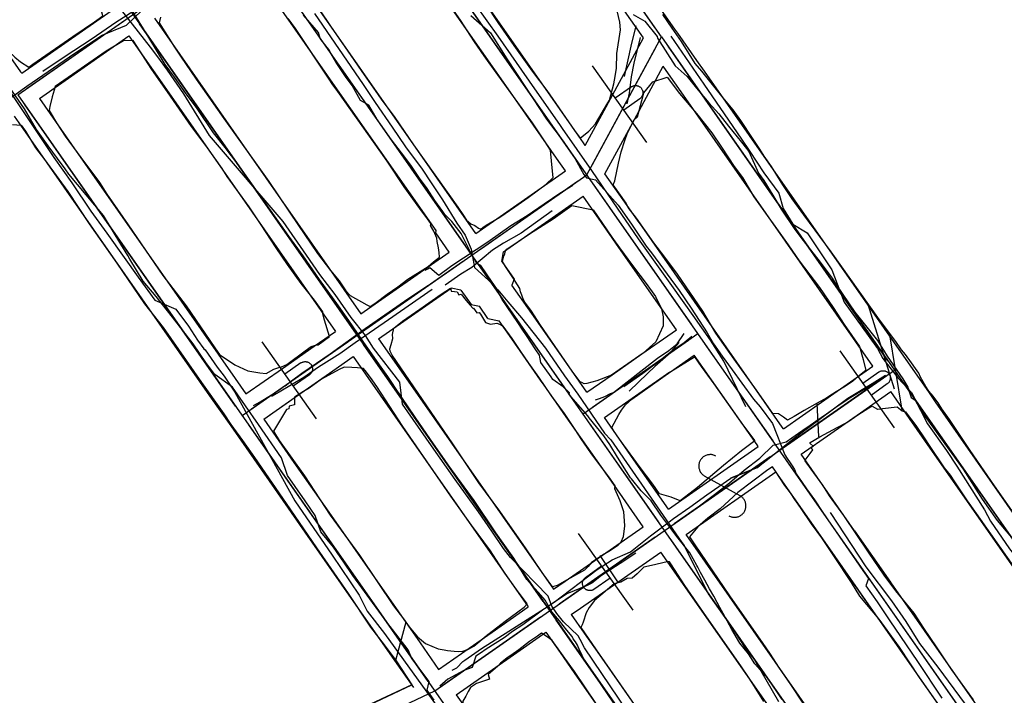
# Model space of a CAD drawing. Header units: inches. Extents: x 1 to 626000, y 0 to 7596230.
# Tile 43 of 68: x 620277 to 620449, y 7595503 to 7595621. Entities that reach past the tile are written whole.
import ezdxf

# ---------------------------------------------------------------- set-up
doc = ezdxf.new("R2010")
doc.units = ezdxf.units.IN
doc.header["$MEASUREMENT"] = 0

msp = doc.modelspace()

# ---------------------------------------------------------------- linework, layer by layer
for points in [[(620395.28, 7595565.95), (619985.14, 7596152.95)], [(622284.4, 7592819.49), (619969.04, 7596133.21)], [(620244.12, 7595696.75), (620590.57, 7595200.9)], [(620276.43, 7595607.73), (620356.76, 7595663.86)], [(620388.92, 7595617.84), (620356.76, 7595663.86)], [(620387.77, 7595619.48), (620357.9, 7595662.22)], [(620355.05, 7595657.78), (620354.19, 7595657.69), (620351.63, 7595656.79), (620349.29, 7595655.34), (620342.58, 7595650.53), (620341.9, 7595648.4), (620341.72, 7595647.49), (620343.51, 7595644.83), (620344.96, 7595643.04), (620347.76, 7595638.86), (620350.15, 7595635.25), (620352.98, 7595631.1), (620355.82, 7595627.07), (620358.28, 7595623.45), (620360.28, 7595620.38), (620363.12, 7595616.34), (620366.31, 7595611.85), (620368.86, 7595608.5), (620373.72, 7595601.5), (620374.68, 7595600.15)], [(620380.57, 7595609.65), (620380.72, 7595610.25), (620381.03, 7595612.34), (620381.08, 7595614.94), (620381.76, 7595619.1), (620381.65, 7595620.44), (620380.77, 7595624.14), (620379.13, 7595626.72), (620378.17, 7595628.18), (620376.38, 7595630.97), (620372.77, 7595636.14), (620371.61, 7595637.67), (620369.96, 7595640.09), (620368.35, 7595642.22), (620364.17, 7595648.15), (620361.98, 7595651.33), (620360.17, 7595654.05), (620358.48, 7595656.51), (620357.65, 7595657.75), (620356.6, 7595657.68), (620355.24, 7595657.8), (620355.05, 7595657.78)], [(620279.05, 7595613.07), (620286.02, 7595617.9), (620289.8, 7595620.48), (620291.27, 7595621.53), (620290.88, 7595623.11), (620290.21, 7595625.54), (620290.17, 7595625.97), (620283.81, 7595635.25), (620281.3, 7595639.1), (620281.08, 7595639.41), (620274.55, 7595647.53), (620273.11, 7595648.24), (620269.98, 7595647.18), (620266.58, 7595646.59), (620262.65, 7595645.58), (620261.7, 7595645.1), (620259.78, 7595644.63), (620257.13, 7595643.99), (620255.87, 7595643.25), (620255.28, 7595642.82)], [(620374.72, 7595595.38), (620337.82, 7595648.19)], [(620255.28, 7595642.82), (620256.58, 7595640.75), (620263.52, 7595631.02), (620267.14, 7595625.61), (620273.65, 7595616.46), (620273.85, 7595616.22), (620275.91, 7595614.29), (620276.86, 7595613.48), (620278.32, 7595612.56), (620279.05, 7595613.07)], [(620366.7, 7595611.58), (620347.13, 7595639.58)], [(620362.09, 7595608.74), (620342.64, 7595636.58)], [(620391.26, 7595619.19), (620379.53, 7595635.99)], [(620354.64, 7595581.35), (620317.74, 7595634.16)], [(620324.91, 7595619.18), (620315.93, 7595632.04)], [(620385.75, 7595617.66), (620375.1, 7595632.89)], [(620266.77, 7595626.27), (620276.9, 7595611.76)], [(620358.27, 7595584.9), (620360.63, 7595586.32), (620363.3, 7595588.11), (620365.58, 7595589.73), (620368.76, 7595592.09), (620369.99, 7595593.23), (620369.76, 7595595.52), (620369.48, 7595598.03), (620368.48, 7595599.65), (620366.38, 7595602.79), (620358.49, 7595613.7), (620357.91, 7595614.53), (620356.23, 7595617.01), (620353.79, 7595620.75), (620351.72, 7595623.66)], [(620277.09, 7595611.49), (620292.75, 7595622.43)], [(620329.03, 7595622.76), (620331.06, 7595619.75), (620335.13, 7595613.83), (620336.51, 7595611.79), (620338.45, 7595609.06), (620339.89, 7595606.98), (620342.28, 7595603.76), (620345.59, 7595598.94), (620353.32, 7595588.05), (620354.19, 7595586.8), (620354.82, 7595585.82), (620355.57, 7595585.14), (620356.28, 7595584.88), (620356.92, 7595584.37), (620357.35, 7595584.2), (620357.75, 7595584.55), (620358.27, 7595584.9)], [(620336.64, 7595611.82), (620329.22, 7595622.44)], [(620451.79, 7595532.68), (620447.1, 7595539.3), (620442.83, 7595545.51), (620439.23, 7595550.91), (620437.91, 7595552.79), (620437.24, 7595553.86), (620436.37, 7595555.01), (620435.62, 7595555.9), (620435.13, 7595556.67), (620434.16, 7595558.33), (620433.89, 7595559.03), (620433.28, 7595559.86), (620432.6, 7595560.84), (620431.57, 7595562.28), (620430.88, 7595563.1), (620429.85, 7595564.56), (620427.03, 7595568.37), (620418.57, 7595580.24), (620413.79, 7595586.71), (620411.74, 7595589.52), (620410.09, 7595591.95), (620408.9, 7595593.97), (620408.13, 7595595.17), (620406.84, 7595597), (620406.1, 7595598.2), (620404.92, 7595599.94), (620402.77, 7595603.24), (620401.41, 7595605.1), (620399.91, 7595606.87), (620395.95, 7595611.83), (620394.82, 7595613.21), (620392.41, 7595617.05), (620390.8, 7595619.35), (620389.12, 7595621.78)], [(620278.07, 7595608.88), (620294.87, 7595620.62)], [(620477.44, 7595362.83), (620297.65, 7595620.13)], [(620300.27, 7595621.1), (620306.45, 7595612.25)], [(620301.37, 7595621.28), (620301.11, 7595620.28), (620303.8, 7595616.03), (620304.95, 7595614.32), (620307.6, 7595610.47), (620312.43, 7595603.59), (620320.27, 7595592.56), (620325.46, 7595584.83), (620328.76, 7595579.98), (620331.03, 7595576.96), (620332.55, 7595575.2), (620333.76, 7595573.43), (620334.49, 7595572.59), (620335.42, 7595572.07), (620336.47, 7595571.53), (620337.39, 7595571), (620338.02, 7595570.69), (620338.83, 7595571.2), (620340.98, 7595572.84), (620342.83, 7595574.13), (620344.57, 7595575.5), (620348.1, 7595577.7), (620349.04, 7595578.51), (620350.1, 7595579.31), (620350.07, 7595580.16), (620349.93, 7595580.96), (620349.71, 7595582.06), (620349.64, 7595582.66), (620349.12, 7595583.88), (620348.55, 7595584.86), (620348.6, 7595584.98), (620348.58, 7595585.22), (620347.99, 7595586.04)], [(620347.99, 7595586.04), (620346.69, 7595587.81), (620343.95, 7595591.61), (620341.09, 7595595.91), (620339.86, 7595597.71), (620332.34, 7595608.3), (620331.49, 7595609.45), (620330.72, 7595610.65), (620324.92, 7595619.31), (620323.66, 7595621.07)], [(620280.19, 7595607.07), (620295.84, 7595618.01)], [(620295.84, 7595618.01), (620301.97, 7595609.23)], [(620332.3, 7595608.6), (620324.91, 7595619.18)], [(620391.75, 7595618.49), (620391.26, 7595619.19)], [(620395.07, 7595613.74), (620391.75, 7595618.49)], [(620312.13, 7595594.83), (620309.26, 7595598.83), (620306.76, 7595602.18), (620303.1, 7595607.5), (620299.86, 7595612.13), (620296.58, 7595617.19), (620294.88, 7595617.17), (620291.85, 7595615.38), (620282.92, 7595609.2), (620282.74, 7595608.54)], [(620375.87, 7595593.74), (620388.92, 7595617.84)], [(620379.23, 7595605.62), (620385.75, 7595617.66)], [(620388.92, 7595617.84), (620429.63, 7595559.57)], [(620376.82, 7595595.5), (620387.96, 7595616.08)], [(620428.48, 7595561.21), (620390.06, 7595616.2)], [(620376.81, 7595612.79), (620386.31, 7595599.36)], [(620396.4, 7595611.85), (620395.07, 7595613.74)], [(620276.9, 7595611.76), (620277.09, 7595611.49)], [(620306.45, 7595612.25), (620316.8, 7595597.43)], [(620349.28, 7595593.73), (620336.64, 7595611.82)], [(620375.25, 7595599.34), (620366.7, 7595611.58)], [(620384.58, 7595604.16), (620389.21, 7595612.71)], [(620390.56, 7595610.78), (620389.21, 7595612.71)], [(620435.72, 7595555.57), (620396.4, 7595611.85)], [(620374.68, 7595600.15), (620376.18, 7595601.38), (620377.36, 7595602.63), (620379.5, 7595606.34), (620379.82, 7595606.77), (620380.57, 7595609.65)], [(620383.64, 7595609.11), (620383.72, 7595609.15), (620383.79, 7595609.2), (620383.88, 7595609.24), (620383.96, 7595609.27), (620384.04, 7595609.3), (620384.13, 7595609.32), (620384.22, 7595609.33), (620384.31, 7595609.34), (620384.39, 7595609.34), (620384.48, 7595609.34), (620384.57, 7595609.33), (620384.66, 7595609.31), (620384.75, 7595609.29), (620384.83, 7595609.26), (620384.91, 7595609.22), (620384.99, 7595609.18), (620385.07, 7595609.14), (620385.14, 7595609.09), (620385.21, 7595609.03), (620385.28, 7595608.97), (620385.34, 7595608.91), (620385.39, 7595608.84), (620385.44, 7595608.76), (620385.49, 7595608.69), (620385.53, 7595608.61), (620385.57, 7595608.53), (620385.6, 7595608.44), (620385.62, 7595608.36), (620385.64, 7595608.27), (620385.65, 7595608.18), (620385.65, 7595608.09), (620385.65, 7595608), (620385.64, 7595607.92), (620385.63, 7595607.83), (620385.61, 7595607.74), (620385.59, 7595607.66), (620385.55, 7595607.57), (620385.52, 7595607.49), (620385.47, 7595607.41), (620385.43, 7595607.34), (620385.37, 7595607.27), (620385.31, 7595607.2), (620385.25, 7595607.14), (620385.19, 7595607.08), (620385.11, 7595607.02)], [(620385.45, 7595606.7), (620385.81, 7595608.04), (620387.41, 7595609.96), (620389.89, 7595610.8), (620392.08, 7595607.96), (620395.02, 7595604.45), (620397.68, 7595601.09), (620399.4, 7595598.55), (620401.62, 7595595.2), (620403.05, 7595593.26), (620405.04, 7595589.89), (620411.02, 7595581.46), (620412.96, 7595578.69), (620416.5, 7595574), (620418.93, 7595570.54), (620420.85, 7595567.56), (620423.53, 7595563.72), (620424.18, 7595561.42), (620424.64, 7595559.52), (620424.37, 7595559.33), (620422.86, 7595558.09)], [(620391.93, 7595608.82), (620390.56, 7595610.78)], [(620276.43, 7595607.73), (620570.49, 7595186.87)], [(620282.74, 7595608.54), (620282.43, 7595607.36), (620282.02, 7595605.65), (620281.9, 7595604.97), (620283.17, 7595602.79), (620284.71, 7595600.51), (620287.41, 7595596.78), (620290.71, 7595592.37), (620291.96, 7595590.32), (620295.67, 7595584.96), (620298.73, 7595580.56), (620301.74, 7595576.1), (620305.82, 7595570.83), (620310.84, 7595563.45), (620311.67, 7595562.29), (620314.31, 7595560.46), (620316.6, 7595559.43), (620318.7, 7595559.06), (620319.8, 7595559), (620321.15, 7595559.72), (620322.23, 7595560.07)], [(620301.97, 7595609.23), (620312.25, 7595594.53)], [(620344.74, 7595590.8), (620332.3, 7595608.6)], [(620370.97, 7595596.03), (620362.09, 7595608.74)], [(620383.64, 7595609.11), (620380.83, 7595607.11)], [(620425.87, 7595560.24), (620391.93, 7595608.82)], [(620314.47, 7595553.28), (620277.57, 7595606.09)], [(620280.19, 7595607.07), (620285.8, 7595599.03)], [(620422.86, 7595558.09), (620422.27, 7595557.6), (620420.77, 7595556.59), (620419.45, 7595555.79), (620418.31, 7595555.04), (620417.81, 7595554.72), (620416.14, 7595553.8), (620413.83, 7595552.49), (620412.09, 7595551.46), (620410.91, 7595550.83), (620410.23, 7595551.33), (620409.38, 7595551.89), (620408.39, 7595551.99), (620405.51, 7595556.05), (620401.6, 7595561.49), (620398.38, 7595566.04), (620396.13, 7595569.89), (620391.69, 7595576.32), (620389.5, 7595579.32), (620387.59, 7595581.81), (620384.52, 7595586.17), (620383.11, 7595587.99), (620382.76, 7595588.74), (620380.48, 7595591.95), (620380.76, 7595592.69), (620381.37, 7595595.77), (620381.87, 7595597.77), (620382.51, 7595599.71), (620382.94, 7595601.09), (620384.12, 7595603.34), (620384.7, 7595603.88), (620385.45, 7595606.7)], [(620385.11, 7595607.02), (620382.3, 7595605.03)], [(620375.57, 7595598.87), (620379.23, 7595605.62)], [(620275.46, 7595602.51), (620277.02, 7595602.38), (620277.74, 7595601.37), (620279.53, 7595598.47), (620281.05, 7595596.39), (620285.18, 7595590.8), (620288.9, 7595585.13), (620293.69, 7595578.25), (620298.55, 7595571.17), (620301.81, 7595567.02), (620308.52, 7595557.39), (620312.44, 7595551.91), (620313.65, 7595550.08), (620315.69, 7595547.23), (620317.77, 7595544.27), (620323.32, 7595536.23), (620328.59, 7595528.49), (620334.13, 7595520.48), (620338.07, 7595514.61), (620340.46, 7595511.5), (620342.55, 7595508.73), (620345.29, 7595504.54), (620328.08, 7595496.46)], [(620275.76, 7595603.97), (620281.46, 7595595.81)], [(620379.03, 7595593.92), (620384.58, 7595604.16)], [(620285.8, 7595599.03), (620302.51, 7595575.11)], [(620375.57, 7595598.87), (620375.25, 7595599.34)], [(620316.8, 7595597.43), (620336.37, 7595569.43)], [(620281.46, 7595595.81), (620298.09, 7595572.02)], [(620372.11, 7595594.41), (620370.97, 7595596.03)], [(620322.23, 7595560.07), (620322.47, 7595560.15), (620323.44, 7595560.57), (620326.61, 7595562.91), (620327.68, 7595563.72), (620328.44, 7595563.93), (620328.9, 7595563.96), (620330.88, 7595565.43), (620330.01, 7595568.32), (620329.72, 7595569.39), (620329.74, 7595569.75), (620328.27, 7595571.79), (620325.94, 7595574.7), (620323.56, 7595578.05), (620321.56, 7595580.98), (620318.96, 7595584.98), (620316.83, 7595588.12), (620313, 7595593.42), (620312.13, 7595594.83)], [(620312.25, 7595594.53), (620331.94, 7595566.34)], [(620356.45, 7595583.47), (620372.11, 7595594.41)], [(620384.71, 7595585.79), (620379.03, 7595593.92)], [(620315.62, 7595551.64), (620375.87, 7595593.74)], [(620356.45, 7595583.47), (620349.28, 7595593.73)], [(620357.42, 7595580.85), (620374.23, 7595592.59)], [(620375.87, 7595593.74), (620375.87, 7595593.74)], [(620394.13, 7595567.58), (620377.01, 7595592.1)], [(620361.28, 7595580.26), (620375.2, 7595589.98)], [(620380.3, 7595582.69), (620375.2, 7595589.98)], [(620374.71, 7595557.5), (620373.32, 7595559.39), (620367.76, 7595567.42), (620366.07, 7595570.04), (620365.04, 7595571.42), (620364.81, 7595571.85), (620364.51, 7595572.65), (620364.29, 7595573.26), (620364.13, 7595573.85), (620362.94, 7595575.78), (620361.67, 7595577.69), (620361.13, 7595578.59), (620361.38, 7595579.52), (620361.52, 7595579.92), (620361.65, 7595580.43), (620361.9, 7595580.73), (620365.82, 7595583.43), (620369.97, 7595586.01), (620373.23, 7595588.37), (620376.94, 7595587.61), (620380.22, 7595582.82), (620381.58, 7595580.94), (620383.84, 7595577.88), (620386.25, 7595574.69), (620387.84, 7595572.46), (620388.92, 7595570.3), (620389.22, 7595568.89), (620389.17, 7595567.33), (620387.92, 7595564.52), (620385.68, 7595562.55), (620380.14, 7595558.7), (620377.61, 7595557.67), (620376.72, 7595557.43), (620375.83, 7595557.23), (620375.38, 7595557.17), (620374.99, 7595557.4), (620374.71, 7595557.5)], [(620385.5, 7595584.66), (620384.71, 7595585.79)], [(620403.84, 7595558.42), (620385.5, 7595584.66)], [(620381.06, 7595581.59), (620380.3, 7595582.69)], [(620336.37, 7595569.43), (620351.8, 7595580.22)], [(620360.99, 7595578.54), (620361.28, 7595580.26)], [(620391.52, 7595566.62), (620381.06, 7595581.59)], [(620337.34, 7595566.82), (620354.14, 7595578.56)], [(620355.78, 7595579.71), (620355.78, 7595579.71)], [(620355.78, 7595579.71), (620355.78, 7595579.71)], [(620355.78, 7595579.71), (620355.78, 7595579.71)], [(620360.99, 7595578.54), (620363.15, 7595575.45)], [(620374.04, 7595553.55), (620356.93, 7595578.07)], [(620302.51, 7595575.11), (620314.41, 7595558.08)], [(620363.15, 7595575.45), (620362.77, 7595574.42)], [(620339.46, 7595565.01), (620352.15, 7595573.87)], [(620379.91, 7595540.5), (620380.78, 7595539.32), (620380.72, 7595538.84), (620381.61, 7595536.73), (620382.24, 7595534.82), (620382.42, 7595532.34), (620382.2, 7595530.41), (620381.81, 7595529.5), (620381.25, 7595528.88), (620379.81, 7595527.9), (620378.86, 7595527.39), (620376.68, 7595525.93), (620376.07, 7595525.22), (620375.44, 7595524.58), (620371.9, 7595522.62), (620370.7, 7595521.89), (620369.86, 7595521.65), (620368.07, 7595524.19), (620365.11, 7595528.5), (620360.63, 7595534.9), (620357.01, 7595539.87), (620352.44, 7595546.68), (620341.85, 7595562.17), (620341.51, 7595562.85), (620341.44, 7595563.27), (620341.65, 7595564.06), (620341.97, 7595565.1), (620341.9, 7595565.77), (620342.14, 7595566.89), (620343.63, 7595568.1), (620346.68, 7595570.23), (620350.38, 7595572.86), (620352.01, 7595573.92), (620352.13, 7595573.38), (620352.73, 7595573.32), (620353.17, 7595573.25), (620353.51, 7595572.71), (620353.89, 7595572.87), (620354.74, 7595571.75), (620355.47, 7595570.9), (620355.92, 7595570.4), (620356.05, 7595570.39), (620356.66, 7595569.56), (620357.04, 7595569.63), (620357.29, 7595569.35), (620358.17, 7595567.92), (620359.01, 7595567.59), (620360.15, 7595567.79), (620360.89, 7595567.47), (620361.18, 7595567.26), (620362.73, 7595565.1), (620364.27, 7595562.8), (620365.67, 7595560.8), (620367.42, 7595558.34), (620369.62, 7595555.05), (620371.87, 7595552), (620373.78, 7595549.18), (620374.81, 7595547.53), (620376.47, 7595545.11), (620379.91, 7595540.5)], [(620353.86, 7595573.55), (620352.15, 7595573.87)], [(620353.86, 7595573.55), (620355.62, 7595571.03)], [(620366.92, 7595568.48), (620362.77, 7595574.42)], [(620298.09, 7595572.02), (620309.93, 7595555.06)], [(620355.62, 7595571.03), (620357.11, 7595570.73)], [(620358.58, 7595568.62), (620357.11, 7595570.73)], [(620372.35, 7595560.71), (620366.92, 7595568.48)], [(620328.21, 7595563.74), (620331.94, 7595566.34)], [(620385.49, 7595562.41), (620391.52, 7595566.62)], [(620335.7, 7595565.68), (620335.7, 7595565.68)], [(620339.46, 7595565.01), (620346.25, 7595555.28)], [(620367.78, 7595557.83), (620362.74, 7595565.04)], [(620375.2, 7595551.92), (620395.28, 7595565.95)], [(620376.84, 7595553.07), (620393.64, 7595564.81)], [(620395.28, 7595565.95), (620395.28, 7595565.95)], [(620630.74, 7595228.96), (620395.28, 7595565.95)], [(620317.25, 7595552.79), (620334.06, 7595564.53)], [(620319.08, 7595564.5), (620328.57, 7595551.07)], [(620322.68, 7595559.87), (620328.21, 7595563.74)], [(620368.23, 7595519.11), (620336.85, 7595564.04)], [(620408.4, 7595547.18), (620396.42, 7595564.3)], [(620420.06, 7595562.91), (620429.56, 7595549.48)], [(620331.47, 7595559.43), (620335.03, 7595561.92)], [(620335.03, 7595561.92), (620341.88, 7595552.11)], [(620390.56, 7595559.35), (620394.67, 7595561.89), (620395.86, 7595560.18), (620398.07, 7595557.18), (620403.07, 7595550.07), (620405.21, 7595547.18), (620402.9, 7595545.44), (620399.77, 7595542.89), (620395.21, 7595539.03), (620392.15, 7595536.7), (620390.57, 7595537.36), (620388.54, 7595537.94), (620387.38, 7595539.61), (620385.2, 7595542.52), (620381.86, 7595547.07), (620380.66, 7595548.8), (620380.23, 7595549.52), (620381.45, 7595551.8), (620381.93, 7595552.58), (620382.59, 7595553.5), (620383.7, 7595554.51), (620390.56, 7595559.35)], [(620380.26, 7595558.75), (620385.49, 7595562.41)], [(620390.46, 7595559.29), (620394.62, 7595562.19)], [(620399.17, 7595555.68), (620394.62, 7595562.19)], [(620316.28, 7595555.4), (620322.68, 7595559.87)], [(620325.9, 7595560.82), (620323.09, 7595558.83)], [(620325.9, 7595560.82), (620325.98, 7595560.87), (620326.06, 7595560.91), (620326.14, 7595560.95), (620326.22, 7595560.98), (620326.3, 7595561.01), (620326.39, 7595561.03), (620326.48, 7595561.04), (620326.57, 7595561.05), (620326.66, 7595561.06), (620326.75, 7595561.05), (620326.83, 7595561.04), (620326.92, 7595561.02), (620327.01, 7595561), (620327.09, 7595560.97), (620327.17, 7595560.94), (620327.25, 7595560.9), (620327.33, 7595560.85), (620327.4, 7595560.8), (620327.47, 7595560.75), (620327.54, 7595560.69), (620327.6, 7595560.62), (620327.65, 7595560.55), (620327.71, 7595560.48), (620327.75, 7595560.4), (620327.79, 7595560.32), (620327.83, 7595560.24), (620327.86, 7595560.16), (620327.88, 7595560.07), (620327.9, 7595559.99), (620327.91, 7595559.9), (620327.91, 7595559.81), (620327.91, 7595559.72), (620327.91, 7595559.63), (620327.89, 7595559.54), (620327.87, 7595559.46), (620327.85, 7595559.37), (620327.82, 7595559.29), (620327.78, 7595559.21), (620327.74, 7595559.13), (620327.69, 7595559.05), (620327.63, 7595558.98), (620327.58, 7595558.91), (620327.51, 7595558.85), (620327.45, 7595558.79), (620327.38, 7595558.74)], [(620358.35, 7595513.16), (620358.57, 7595513.34), (620361.59, 7595515.64), (620364.93, 7595518.11), (620365.42, 7595518.68), (620363.57, 7595521.22), (620361.54, 7595524.07), (620359, 7595527.97), (620355.7, 7595532.43), (620352.09, 7595537.53), (620343.68, 7595549.72), (620339.13, 7595556.67), (620338.03, 7595558.26), (620337.11, 7595559.51), (620336.8, 7595559.83), (620335.75, 7595559.99), (620334.81, 7595560.04), (620333.42, 7595560.08), (620332.55, 7595559.7), (620329.5, 7595557.96), (620327.33, 7595556.42), (620326.34, 7595555.81)], [(620349.3, 7595503.44), (620429.63, 7595559.57)], [(620372.89, 7595559.94), (620372.35, 7595560.71)], [(620374.5, 7595557.63), (620372.89, 7595559.94)], [(620420.21, 7595556.28), (620425.87, 7595560.24)], [(620426.89, 7595559.23), (620426.97, 7595559.28), (620427.04, 7595559.32), (620427.12, 7595559.36), (620427.21, 7595559.39), (620427.29, 7595559.42), (620427.38, 7595559.44), (620427.47, 7595559.45), (620427.56, 7595559.46), (620427.64, 7595559.46), (620427.73, 7595559.46), (620427.82, 7595559.45), (620427.91, 7595559.43), (620428, 7595559.41), (620428.08, 7595559.38), (620428.16, 7595559.34), (620428.24, 7595559.3), (620428.32, 7595559.26), (620428.39, 7595559.21), (620428.46, 7595559.15), (620428.53, 7595559.09), (620428.59, 7595559.03), (620428.64, 7595558.96), (620428.69, 7595558.89), (620428.74, 7595558.81), (620428.78, 7595558.73), (620428.82, 7595558.65), (620428.85, 7595558.56), (620428.87, 7595558.48), (620428.89, 7595558.39), (620428.9, 7595558.3), (620428.9, 7595558.21), (620428.9, 7595558.12), (620428.89, 7595558.04), (620428.88, 7595557.95), (620428.86, 7595557.86), (620428.84, 7595557.78), (620428.8, 7595557.69), (620428.77, 7595557.61), (620428.72, 7595557.53), (620428.68, 7595557.46), (620428.62, 7595557.39), (620428.56, 7595557.32), (620428.5, 7595557.26), (620428.43, 7595557.2), (620428.36, 7595557.14)], [(620429.63, 7595559.57), (620487.22, 7595477.14)], [(620314.41, 7595558.08), (620316.28, 7595555.4)], [(620327.38, 7595558.74), (620324.56, 7595556.75)], [(620325.3, 7595555.12), (620331.47, 7595559.43)], [(620368.41, 7595556.93), (620367.78, 7595557.83)], [(620375.87, 7595555.68), (620380.26, 7595558.75)], [(620378.96, 7595551.25), (620390.39, 7595559.24)], [(620410.01, 7595549.59), (620403.84, 7595558.42)], [(620427.99, 7595558.43), (620411.18, 7595546.69)], [(620426.89, 7595559.23), (620424.07, 7595557.24)], [(620486.08, 7595478.78), (620430.77, 7595557.93)], [(620370.04, 7595554.59), (620368.41, 7595556.93)], [(620375.87, 7595555.68), (620374.5, 7595557.63)], [(620410.21, 7595549.3), (620420.21, 7595556.28)], [(620428.36, 7595557.14), (620425.55, 7595555.15)], [(620309.93, 7595555.06), (620313.62, 7595549.79)], [(620319.38, 7595550.98), (620325.45, 7595555.22)], [(620319.38, 7595550.98), (620325.3, 7595555.12)], [(620326.34, 7595555.81), (620324.79, 7595554.86), (620324.75, 7595553.5), (620323.83, 7595553.25), (620323.8, 7595552.81), (620323.34, 7595552.68), (620321.07, 7595548.88), (620322.1, 7595547.24), (620326.53, 7595541.1), (620331.01, 7595534.22), (620336.1, 7595527.2), (620339.22, 7595522.58), (620342.07, 7595518.31), (620343.79, 7595516.04), (620344.8, 7595514.68), (620346.29, 7595512.91), (620347.68, 7595511.75), (620349.9, 7595510.79), (620350.95, 7595510.62)], [(620346.25, 7595555.28), (620370.05, 7595521.24)], [(620372.26, 7595551.41), (620370.04, 7595554.59)], [(620405.6, 7595546.48), (620399.17, 7595555.68)], [(620423.67, 7595552.12), (620428.96, 7595555.81)], [(620432.23, 7595551.13), (620428.96, 7595555.81)], [(620436.81, 7595554.01), (620435.72, 7595555.57)], [(620443.41, 7595501.9), (620439.64, 7595507.13), (620437.1, 7595510.96), (620434.75, 7595514.4), (620433.05, 7595517.04), (620429.87, 7595520.96), (620427.8, 7595523.71), (620425.09, 7595527.75), (620420.75, 7595534.12), (620418.25, 7595537.55), (620417.08, 7595539.42), (620415.04, 7595542.24), (620414.04, 7595543.72), (620414.03, 7595543.8), (620414.9, 7595544.98), (620415.38, 7595545.62), (620415.17, 7595545.78), (620415.15, 7595546.07), (620415.41, 7595546.27), (620414.9, 7595546.74), (620414.9, 7595546.89), (620416.57, 7595547.91), (620419.58, 7595549.52), (620421.27, 7595550.43), (620423.4, 7595551.85), (620424.95, 7595552.84), (620425.71, 7595553.28), (620426.63, 7595552.72), (620426.73, 7595552.74)], [(620426.73, 7595552.74), (620427.56, 7595552.86), (620430.08, 7595553.15), (620430.99, 7595552.46), (620431.54, 7595552.29), (620432.59, 7595550.84), (620433.35, 7595549.86), (620434.95, 7595547.56), (620435.66, 7595546.36), (620438.3, 7595542.45), (620439.34, 7595541.21), (620439.98, 7595540.18), (620442.34, 7595536.69), (620443.89, 7595534.48), (620450.03, 7595525.82), (620453.18, 7595521.25), (620456.51, 7595516.46), (620459.21, 7595512.54), (620461.81, 7595508.72), (620463.72, 7595506.28), (620465.78, 7595503.1), (620466.97, 7595501.46)], [(620440.82, 7595548.27), (620436.81, 7595554.01)], [(620315.62, 7595551.64), (620315.62, 7595551.64)], [(620315.62, 7595551.64), (620315.62, 7595551.64)], [(620319.38, 7595550.98), (620324.66, 7595543.41)], [(620341.88, 7595552.11), (620365.62, 7595518.14)], [(620374.06, 7595548.83), (620372.26, 7595551.41)], [(620375.2, 7595551.92), (620375.2, 7595551.92)], [(620384.1, 7595543.89), (620378.96, 7595551.25)], [(620413.3, 7595544.87), (620423.67, 7595552.12)], [(620436.27, 7595545.35), (620432.23, 7595551.13)], [(620313.62, 7595549.79), (620320.34, 7595540.17)], [(620348.15, 7595505.08), (620316.76, 7595550)], [(620388.31, 7595533.15), (620376.33, 7595550.27)], [(620410.21, 7595549.3), (620410.01, 7595549.59)], [(620380.15, 7595540.12), (620374.06, 7595548.83)], [(620463.79, 7595515.39), (620440.82, 7595548.27)], [(620390.13, 7595535.27), (620405.79, 7595546.21)], [(620405.79, 7595546.21), (620405.6, 7595546.48)], [(620407.91, 7595544.4), (620391.1, 7595532.65)], [(620398.39, 7595544.53), (620398.27, 7595544.59), (620398.15, 7595544.65), (620398.02, 7595544.69), (620397.89, 7595544.73), (620397.75, 7595544.76), (620397.62, 7595544.78), (620397.48, 7595544.78), (620397.35, 7595544.78), (620397.21, 7595544.77), (620397.07, 7595544.75), (620396.94, 7595544.73), (620396.81, 7595544.69), (620396.68, 7595544.64), (620396.56, 7595544.59), (620396.43, 7595544.53), (620396.32, 7595544.45), (620396.21, 7595544.37), (620396.1, 7595544.29), (620396, 7595544.19), (620395.91, 7595544.09), (620395.82, 7595543.99), (620395.74, 7595543.88), (620395.67, 7595543.76), (620395.61, 7595543.64), (620395.56, 7595543.51), (620395.51, 7595543.38), (620395.48, 7595543.25), (620395.45, 7595543.12), (620395.43, 7595542.98), (620395.42, 7595542.85), (620395.42, 7595542.71), (620395.43, 7595542.57), (620395.45, 7595542.44), (620395.48, 7595542.3), (620395.52, 7595542.17), (620395.56, 7595542.05), (620395.62, 7595541.92), (620395.68, 7595541.8), (620395.75, 7595541.68), (620395.83, 7595541.57), (620395.92, 7595541.47), (620396.01, 7595541.37), (620396.11, 7595541.27), (620396.22, 7595541.19), (620396.33, 7595541.11), (620396.45, 7595541.04)], [(620422.66, 7595531.48), (620413.3, 7595544.87)], [(620459.37, 7595512.29), (620436.27, 7595545.35)], [(620324.66, 7595543.41), (620331.16, 7595534.12)], [(620390.13, 7595535.27), (620384.1, 7595543.89)], [(620441.4, 7595495.3), (620434, 7595505.82), (620430.48, 7595511.1), (620426.94, 7595515.98), (620423.56, 7595520.05), (620422.09, 7595522.42), (620419.14, 7595526.89), (620416.9, 7595530.23), (620415.13, 7595532.67), (620413.22, 7595535.52), (620412.23, 7595536.92), (620411.44, 7595538.1), (620410.44, 7595539.37), (620408.81, 7595541.89), (620408.29, 7595542.65), (620407.5, 7595542.14), (620402.27, 7595538.13), (620399.15, 7595535.28), (620397, 7595533.66), (620395.24, 7595532.17), (620393.81, 7595530.38), (620394.76, 7595529.02), (620400.82, 7595520.1), (620406.51, 7595511.95), (620407.91, 7595509.89), (620409.35, 7595507.61), (620411.44, 7595504.57), (620413.63, 7595501.3)], [(620447.63, 7595491.03), (620410.69, 7595543.9)], [(620393.22, 7595530.84), (620408.88, 7595541.78)], [(620402.64, 7595537.58), (620396.45, 7595541.04)], [(620417.89, 7595528.89), (620408.88, 7595541.78)], [(620320.34, 7595540.17), (620326.58, 7595531.24)], [(620385.7, 7595532.17), (620380.15, 7595540.12)], [(620400.69, 7595534.09), (620400.82, 7595534.03), (620400.94, 7595533.97), (620401.07, 7595533.93), (620401.2, 7595533.89), (620401.33, 7595533.86), (620401.47, 7595533.85), (620401.61, 7595533.84), (620401.74, 7595533.84), (620401.88, 7595533.85), (620402.01, 7595533.87), (620402.15, 7595533.89), (620402.28, 7595533.93), (620402.41, 7595533.98), (620402.53, 7595534.03), (620402.65, 7595534.1), (620402.77, 7595534.17), (620402.88, 7595534.25), (620402.99, 7595534.33), (620403.09, 7595534.43), (620403.18, 7595534.53), (620403.27, 7595534.63), (620403.34, 7595534.74), (620403.41, 7595534.86), (620403.48, 7595534.98), (620403.53, 7595535.11), (620403.58, 7595535.24), (620403.61, 7595535.37), (620403.64, 7595535.5), (620403.66, 7595535.64), (620403.67, 7595535.77), (620403.67, 7595535.91), (620403.66, 7595536.05), (620403.64, 7595536.18), (620403.61, 7595536.32), (620403.57, 7595536.45), (620403.53, 7595536.58), (620403.47, 7595536.7), (620403.41, 7595536.82), (620403.34, 7595536.94), (620403.26, 7595537.05), (620403.17, 7595537.16), (620403.08, 7595537.25), (620402.98, 7595537.35), (620402.87, 7595537.43), (620402.76, 7595537.51), (620402.64, 7595537.58)], [(620331.16, 7595534.11), (620346.71, 7595511.86)], [(620372.1, 7595522.67), (620385.7, 7595532.17)], [(620326.58, 7595531.24), (620342.26, 7595508.8)], [(620387.82, 7595530.36), (620371.02, 7595518.62)], [(620383.95, 7595517.58), (620374.41, 7595530.97)], [(620396.6, 7595526), (620393.22, 7595530.84)], [(620429.06, 7595522.33), (620422.66, 7595531.48)], [(620422.66, 7595531.48), (620428.95, 7595522.48)], [(620427.55, 7595477), (620390.61, 7595529.87)], [(620424.62, 7595519.25), (620417.89, 7595528.89)], [(620424.53, 7595519.39), (620417.89, 7595528.89)], [(620374.77, 7595517.95), (620388.79, 7595527.75)], [(620392.35, 7595522.66), (620388.79, 7595527.75)], [(620406.82, 7595501.62), (620405.15, 7595504.2), (620404.11, 7595505.86), (620402.77, 7595507.83), (620396.24, 7595517.18), (620392.97, 7595521.91), (620390.53, 7595525.69), (620390.28, 7595526.06), (620389.87, 7595526.01), (620387.16, 7595525.38), (620385.81, 7595525.1), (620384.63, 7595523.96), (620383.76, 7595523.18), (620382.91, 7595523.14), (620381.8, 7595522.49), (620380.65, 7595522.2), (620378.33, 7595520.22), (620377.18, 7595519.28), (620376.28, 7595518.06), (620375.73, 7595517.1), (620375.22, 7595515.5), (620375.05, 7595515.04), (620374.8, 7595514.56), (620378.01, 7595509.86), (620397.59, 7595481.71)], [(620375.63, 7595523.31), (620378.44, 7595525.31)], [(620429.36, 7595479.12), (620396.6, 7595526)], [(620377.11, 7595521.23), (620377.04, 7595521.18), (620376.96, 7595521.14), (620376.88, 7595521.1), (620376.8, 7595521.07), (620376.71, 7595521.04), (620376.63, 7595521.02), (620376.54, 7595521), (620376.45, 7595521), (620376.36, 7595520.99), (620376.27, 7595521), (620376.18, 7595521.01), (620376.1, 7595521.02), (620376.01, 7595521.05), (620375.92, 7595521.07), (620375.84, 7595521.11), (620375.76, 7595521.15), (620375.69, 7595521.19), (620375.61, 7595521.24), (620375.54, 7595521.3), (620375.48, 7595521.36), (620375.42, 7595521.42), (620375.36, 7595521.49), (620375.31, 7595521.57), (620375.26, 7595521.64), (620375.22, 7595521.72), (620375.19, 7595521.8), (620375.16, 7595521.89), (620375.13, 7595521.97), (620375.11, 7595522.06), (620375.1, 7595522.15), (620375.1, 7595522.24), (620375.1, 7595522.32), (620375.1, 7595522.41), (620375.12, 7595522.5), (620375.14, 7595522.59), (620375.16, 7595522.67), (620375.19, 7595522.76), (620375.23, 7595522.84), (620375.27, 7595522.92), (620375.32, 7595522.99), (620375.37, 7595523.06), (620375.43, 7595523.13), (620375.49, 7595523.19), (620375.56, 7595523.25), (620375.63, 7595523.31)], [(620370.05, 7595521.24), (620372.1, 7595522.67)], [(620377.11, 7595521.23), (620379.92, 7595523.23)], [(620398.77, 7595513.48), (620392.35, 7595522.66)], [(620458.17, 7595480.66), (620429.06, 7595522.33)], [(620359.32, 7595513.74), (620365.62, 7595518.14)], [(620445.02, 7595490.06), (620424.62, 7595519.25)], [(620369.38, 7595517.48), (620369.38, 7595517.48)], [(620373.14, 7595516.81), (620374.77, 7595517.95)], [(620373.14, 7595516.81), (620375.39, 7595513.58)], [(620367.74, 7595516.33), (620350.93, 7595504.59)], [(620402.17, 7595470.55), (620370.52, 7595515.84)], [(620349.96, 7595507.2), (620359.32, 7595513.74)], [(620350.95, 7595510.62), (620351.49, 7595510.53), (620352.7, 7595510.41), (620353.45, 7595510.32), (620354.21, 7595510.43), (620354.81, 7595510.62), (620355.04, 7595510.7), (620356.08, 7595511.26), (620358.27, 7595513.1)], [(620362.46, 7595509.35), (620368.71, 7595513.72)], [(620378.78, 7595466.52), (620380.69, 7595466.34), (620382.08, 7595466.19), (620384.54, 7595466.76), (620388.54, 7595467.8), (620392.9, 7595469.4), (620394.63, 7595469.94), (620396.53, 7595470.59), (620396.58, 7595471.85), (620395.68, 7595474.81), (620395.15, 7595475.75), (620392.05, 7595480.07), (620386.51, 7595488.04), (620377.52, 7595501.13), (620373.71, 7595506.84), (620373.05, 7595507.7), (620369.79, 7595512.26), (620369.08, 7595512.77), (620367.94, 7595513.54), (620367.21, 7595513.01), (620365.85, 7595512.09), (620363.96, 7595510.62), (620362.98, 7595509.95)], [(620368.71, 7595513.72), (620371.17, 7595510.19)], [(620375.39, 7595513.58), (620378.06, 7595509.76)], [(620422.96, 7595478.85), (620398.77, 7595513.48)], [(620346.71, 7595511.86), (620349.96, 7595507.2)], [(620362.98, 7595509.95), (620361.92, 7595509.23), (620360.78, 7595508.32), (620360.31, 7595507.77), (620358.62, 7595506.35), (620358.82, 7595505.51), (620356.56, 7595504.76), (620355.53, 7595504.05), (620355.11, 7595503.33), (620354.69, 7595502.55), (620354.17, 7595501.64), (620354.27, 7595501.09)], [(620371.17, 7595510.19), (620373.78, 7595506.47)], [(620378.06, 7595509.76), (620404.07, 7595472.53)], [(620342.26, 7595508.8), (620345.56, 7595504.07)], [(620353.05, 7595502.78), (620362.46, 7595509.35)], [(620373.78, 7595506.47), (620398.44, 7595471.16)], [(620269.03, 7595468.51), (620345.29, 7595504.54)], [(620269.95, 7595465.96), (620349.3, 7595503.44)], [(620349.29, 7595503.44), (620349.3, 7595503.44)], [(620349.3, 7595503.44), (620349.3, 7595503.44)], [(620353.05, 7595502.78), (620354.47, 7595500.75)]]:
    msp.add_lwpolyline(points)
for points, elevation in [([(620349.44, 7595583.59), (620349.5, 7595583.99)], 0), ([(620424.98, 7595571.11), (620427.91, 7595561.69)], 230.92), ([(620428.69, 7595566.1), (620430.9, 7595552.58)], 228.63), ([(620416.4, 7595547.9), (620416.11, 7595553.76)], 227.11), ([(620381.39, 7595522.35), (620378.19, 7595527.15)], 225.48)]:
    msp.add_lwpolyline(points, dxfattribs=dict(elevation=elevation))
for points in [[(620271.92, 7595604.92, 233.42), (620277.98, 7595609.24, 233.51), (620286.37, 7595614.98, 233.62), (620291.16, 7595618.17, 233.63), (620295.43, 7595619.9, 233.73), (620300.66, 7595624.95, 233.79), (620306.14, 7595627.54, 233.84), (620310.88, 7595630.82, 233.97), (620314.57, 7595633.29, 234.01), (620319.77, 7595636.86, 234.34), (620323.69, 7595639.91, 234.6), (620327.89, 7595642.73, 234.76), (620330.77, 7595644.68, 234.91), (620332.3, 7595645.78, 235.33), (620334.69, 7595647.46, 235.61), (620336.99, 7595649.09, 235.86), (620340.68, 7595651.57, 235.71), (620341.27, 7595652.76, 236.04), (620343.4, 7595654.21, 235.71), (620349.65, 7595658.3, 234.98), (620352.31, 7595661.54, 235.52), (620353.55, 7595662.2, 235.07), (620355.17, 7595662.94, 234.91)], [(620302.08, 7595625.79, 230.05), (620298.86, 7595623.74, 229.98), (620293.55, 7595620.37, 229.9), (620289.4, 7595617.51, 229.93), (620284.49, 7595614.31, 229.89), (620280.81, 7595611.81, 229.81)], [(620386.88, 7595492.04, 221.69), (620375.26, 7595509.11, 225.32), (620375.26, 7595509.11, 225.32), (620374.87, 7595510.04, 225.52), (620374.65, 7595510.49, 225.54), (620374.2, 7595511.46, 225.75), (620373.86, 7595512.02, 226.1), (620373.46, 7595512.57, 226.37), (620373.3, 7595512.96, 226.45), (620372.39, 7595514.09, 226.51), (620371.09, 7595515.7, 226.65), (620371.06, 7595515.73, 227.05), (620369.74, 7595517.3, 226.99), (620368.56, 7595519.35, 227.08), (620367.8, 7595520.2, 226.86), (620365.38, 7595522.93, 227.31), (620363.11, 7595526.65, 227.84), (620359.98, 7595531.11, 228.19), (620356.14, 7595536.77, 228.79), (620351.07, 7595543.72, 229.53), (620345.87, 7595551.33, 230.42), (620342.33, 7595556.6, 230.86), (620341.89, 7595557.25, 230.92), (620341.06, 7595558.43, 231.09), (620339.63, 7595560.49, 231.4), (620338.27, 7595562.43, 231.64), (620337.45, 7595563.6, 231.75), (620337.42, 7595563.64, 232.06), (620334.24, 7595568.22, 232.13), (620332.44, 7595570.78, 232.25), (620329.16, 7595575.43, 232.38), (620326.27, 7595579.54, 232.8), (620323.78, 7595582.99, 232.77), (620320.56, 7595587.55, 232.9), (620317.99, 7595591.17, 232.87), (620314.92, 7595595.5, 232.91), (620313.15, 7595597.78, 232.89), (620312.65, 7595598.49, 233.04), (620310.6, 7595601.08, 233.25), (620307.73, 7595605.34, 233.29), (620305.74, 7595608.06, 233.27), (620303.78, 7595610.83, 233.3), (620302.19, 7595613.03, 233.42), (620299.29, 7595617.73, 233.58), (620294.53, 7595625.57, 233.79)], [(620382.98, 7595499.83, 219.61), (620375.43, 7595510.98, 221.72), (620374.67, 7595512.45, 221.9), (620374.36, 7595513.1, 221.96), (620371.77, 7595515.54, 222.18), (620370.61, 7595517, 222.26), (620369.73, 7595518.26, 222.32), (620369.09, 7595520.03, 222.57), (620362.51, 7595526.79, 224.1), (620361.27, 7595528.39, 224.31), (620359.27, 7595531.37, 224.59), (620356.94, 7595534.75, 224.87), (620352.86, 7595540.43, 225.5), (620348.73, 7595546.33, 226.14), (620343.64, 7595553.62, 226.78), (620343.15, 7595557.45, 227.25), (620338.58, 7595563.42, 227.78), (620337.16, 7595565.6, 227.98), (620334.66, 7595568.77, 228.44), (620331.87, 7595572.79, 228.56), (620329.22, 7595576.27, 228.84), (620326.85, 7595579.67, 228.98), (620322.76, 7595585.58, 229.07), (620309.93, 7595600.6, 229.37), (620305.4, 7595607.88, 229.69), (620302.59, 7595612, 229.69), (620300.89, 7595614.37, 229.69), (620299.59, 7595616.07, 229.74), (620292.89, 7595624.66, 229.97)], [(620403.62, 7595553.17, 227.72), (620399.8, 7595561.14, 229.23), (620397.45, 7595564.78, 229.98), (620394.47, 7595569.1, 230.68), (620392.89, 7595571.31, 230.89), (620390.43, 7595574.78, 230.88), (620384.9, 7595582.53, 230.68), (620380.48, 7595588.97, 230.6), (620376.75, 7595594.47, 230.44), (620371.62, 7595601.8, 230.12), (620371.25, 7595602.33, 230.14), (620369.49, 7595604.85, 230.13), (620366.79, 7595608.75, 230.09), (620360.36, 7595617.96, 230.18), (620356.53, 7595623.31, 230.3)], [(620410.02, 7595501.96, 223.2), (620409.04, 7595503.35, 223.51), (620408.29, 7595504.48, 223.75), (620407.48, 7595505.64, 223.96), (620405.2, 7595508.21, 224.62), (620404.12, 7595509.96, 225.13), (620402.57, 7595511.81, 225.71), (620401.2, 7595514.17, 226.05), (620400.39, 7595515.73, 226.22), (620399.68, 7595517.01, 226.45), (620399.11, 7595518.03, 226.62), (620398.62, 7595518.94, 226.77), (620398.03, 7595520, 226.92), (620397.31, 7595521.3, 226.95), (620396.5, 7595522.84, 227.1), (620395.75, 7595524.18, 227.29), (620395.38, 7595524.84, 227.38), (620395.32, 7595524.96, 227.79), (620395.24, 7595525.1, 228.47), (620395.07, 7595525.39, 229.09), (620394.42, 7595526.57, 229.33), (620393.83, 7595527.62, 229.37), (620391.57, 7595530.46, 229.9), (620388.81, 7595534.2, 230.54), (620387.08, 7595536.69, 231.07), (620385.34, 7595538.47, 231.41), (620383.67, 7595540.52, 231.92), (620383.48, 7595540.71, 232.19), (620382.81, 7595541.83, 232.33), (620381.19, 7595544.32, 232.67), (620379.89, 7595546.58, 232.85), (620378.83, 7595548.09, 233.06), (620376.29, 7595551.22, 233.74), (620376.01, 7595551.55, 233.75), (620373.49, 7595554.46, 234.24), (620372.76, 7595555.28, 234.4), (620372.8, 7595555.61, 234.72), (620371.73, 7595556.63, 234.85), (620369.94, 7595557.91, 234.96), (620369.61, 7595558.37, 235.1), (620367.82, 7595560.91, 234.96), (620367.59, 7595562.19, 235.15), (620366.97, 7595563.12, 235.44), (620365.31, 7595565.59, 235.62), (620364.54, 7595566.75, 236.05), (620363.8, 7595567.9, 236.32), (620361.96, 7595570.62, 236.23), (620361.07, 7595571.91, 236.37), (620360.13, 7595573.75, 236.59), (620359.73, 7595574.34, 236.86), (620359.18, 7595575.14, 237), (620358.31, 7595576.41, 237.03), (620357.32, 7595577.87, 236.83), (620356.65, 7595578.23, 236.92), (620355.49, 7595580.34, 236.99), (620353.87, 7595583.46, 236.71), (620352.26, 7595585.56, 236.59), (620351.02, 7595586.78, 236.79), (620350.71, 7595587.33, 237.14), (620349.31, 7595589.25, 237.27), (620347.95, 7595591.34, 237.3), (620346.62, 7595593.16, 237.19), (620345.12, 7595595.41, 236.93), (620343.44, 7595597.55, 236.64), (620341.74, 7595599.87, 236.47), (620339.21, 7595603.42, 236.31), (620337.78, 7595605.88, 236.04), (620336.33, 7595606.72, 235.92), (620336.33, 7595606.72, 235.92), (620334.83, 7595609.33, 235.76), (620333.78, 7595610.76, 235.59), (620332.88, 7595612.16, 235.79), (620332.19, 7595613.18, 235.64), (620331.12, 7595615.01, 235.74), (620330.81, 7595615.57, 235.66), (620330.47, 7595616, 235.31), (620329.27, 7595617.56, 235.21), (620328.96, 7595618.63, 235.19), (620326.33, 7595621.62, 234.97)], [(620328.27, 7595621.95, 229.6), (620336.76, 7595609.51, 229.81), (620338.89, 7595606.39, 229.81), (620341.84, 7595602.07, 229.98), (620344.18, 7595598.64, 229.92), (620347.08, 7595594.69, 229.82), (620348.66, 7595592.33, 229.55), (620350.65, 7595589.36, 229.47), (620353.12, 7595585.24, 229.66), (620354.6, 7595583.17, 229.7), (620355.66, 7595580.72, 229.66), (620356.24, 7595577.5, 229.6), (620359.3, 7595574.74, 229.87), (620360.29, 7595573.58, 229.87), (620362.05, 7595571.52, 229.89), (620364.42, 7595568.69, 229.66), (620368.64, 7595563.39, 229), (620371.96, 7595558.58, 228.57), (620374.28, 7595555.38, 228.44), (620378.97, 7595548.51, 227.85), (620380.06, 7595547.35, 227.74), (620392.47, 7595529.4, 224.35), (620392.85, 7595528.87, 224.27), (620397.08, 7595520.41, 223.12), (620401.1, 7595514.74, 222.28), (620403.5, 7595511.02, 221.34), (620405.16, 7595508.87, 220.86), (620409.36, 7595501.61, 219.32)], [(620355.56, 7595621.59, 234.34), (620359.05, 7595618.53, 234.62), (620361.87, 7595614, 235.14), (620365.11, 7595609.05, 235.32), (620368.79, 7595603.43, 235.91), (620371.72, 7595599.63, 236.18), (620373.83, 7595596.5, 236.5), (620375.33, 7595593.79, 236.9), (620375.8, 7595593.22, 236.78), (620377.38, 7595592.83, 236.78), (620381.35, 7595588.42, 236.2), (620383.67, 7595585.12, 235.89), (620384.97, 7595583.15, 236.04), (620386.2, 7595581.23, 235.94), (620387.18, 7595580.1, 235.59), (620392.02, 7595573.51, 235.08), (620394.12, 7595570.4, 234.72), (620396.88, 7595566.11, 233.93), (620397.97, 7595564.15, 233.56), (620399.51, 7595562.03, 233.21), (620401.26, 7595559.63, 232.71), (620402.97, 7595557.26, 232.16), (620404.99, 7595554.46, 231.48), (620406.15, 7595553.13, 231.03), (620408.31, 7595550.21, 230.33), (620410.44, 7595544.75, 229.83), (620410.88, 7595544.1, 229.73), (620411.4, 7595543.34, 229.68), (620411.84, 7595542.64, 229.41), (620412.17, 7595542.16, 229.25), (620412.44, 7595541.44, 229.1), (620413.52, 7595539.88, 228.88), (620414.27, 7595538.8, 228.72), (620415.62, 7595536.85, 228.47), (620416.99, 7595534.83, 227.92), (620418.62, 7595532.47, 227.59), (620419.44, 7595531.28, 227.39), (620422.27, 7595527.16, 226.99), (620424.1, 7595524.51, 226.64), (620425.06, 7595523.11, 226.38), (620424.64, 7595521.85, 226.35), (620426.59, 7595519.05, 226.01), (620427.3, 7595517.99, 225.88), (620428.83, 7595515.72, 225.56), (620430.66, 7595512.99, 225.14), (620433.62, 7595508.59, 224.48), (620437.93, 7595502.2, 223.48)], [(620383.96, 7595621.76, 235.07), (620385.99, 7595620.59, 234.91), (620388.13, 7595617.92, 234.8), (620388.22, 7595617.64, 235.02), (620391.31, 7595612.77, 235.53), (620393.39, 7595610.91, 235.39), (620395.05, 7595608.88, 235.34), (620397.2, 7595606.29, 235.29), (620398.91, 7595604.4, 235.24), (620400.63, 7595602.24, 235.17), (620402.89, 7595599.42, 234.88), (620404.17, 7595597.82, 234.79), (620405.87, 7595594.03, 234.72), (620406.8, 7595592.72, 234.67), (620408.37, 7595590.14, 234.46), (620409.84, 7595587.71, 234.24), (620412.21, 7595584.16, 234.04), (620413.68, 7595582.25, 233.94), (620416.64, 7595578.45, 233.52), (620418.72, 7595575.62, 233.07), (620419.51, 7595574.44, 232.78), (620422.7, 7595569.7, 232.3), (620426.65, 7595564.76, 231.53), (620428.33, 7595562.03, 230.8), (620431.11, 7595558.06, 230.37), (620431.93, 7595556.6, 230.2), (620432.17, 7595555.83, 230.11), (620432.52, 7595554.78, 229.96), (620433.26, 7595554.33, 229.85), (620433.58, 7595553.65, 229.68), (620434.05, 7595552.71, 229.57), (620438.4, 7595546.69, 228.8), (620441.63, 7595542.22, 228.77), (620444.97, 7595537.02, 228.35), (620447.56, 7595533.26, 227.86), (620449.76, 7595530.65, 227.47)], [(620382.43, 7595610.92, 231.97), (620383.59, 7595616.22, 231.66), (620384.46, 7595619.78, 231.37)], [(620390.55, 7595617.99, 231.34), (620396.31, 7595609.58, 231.61), (620399.86, 7595604.4, 231.61), (620402.9, 7595599.96, 231.4), (620404.36, 7595597.8, 231.32), (620406.81, 7595594.07, 231.06), (620409.41, 7595590.53, 230.8), (620410.16, 7595587.82, 230.55), (620411.86, 7595585.09, 230.28), (620414.35, 7595583.58, 229.92), (620418.43, 7595577.48, 229.1), (620418.69, 7595577.1, 228.99)], [(620385.19, 7595617.76, 234.88), (620384.07, 7595613.24, 235.64), (620383.58, 7595610.87, 235.92), (620383.24, 7595608, 236.1), (620382.84, 7595606.14, 236.15)], [(620271.02, 7595614.26, 229.9), (620280.61, 7595599.91, 229), (620282.71, 7595596.78, 228.89), (620285.83, 7595592.33, 228.72), (620289.19, 7595587.39, 228.61), (620291.94, 7595583.52, 228.59), (620291.94, 7595583.52, 228.59), (620294.98, 7595579.29, 228.24), (620297.47, 7595575.83, 227.98), (620300.36, 7595571.79, 227.81), (620304.03, 7595570.21, 227.85), (620306.27, 7595567.23, 227.55), (620307.82, 7595564.82, 227.19), (620308.93, 7595563.31, 226.94), (620309.13, 7595563.1, 226.93), (620311.25, 7595560.09, 226.18), (620312.46, 7595558.53, 225.85), (620314.31, 7595555.69, 225.61), (620324.81, 7595536.71, 224), (620331.33, 7595527.17, 222.88), (620336.09, 7595520.2, 221.77), (620337.45, 7595517.38, 221.39), (620340.51, 7595513.49, 220.75), (620351.24, 7595498.63, 220.13)], [(620349.18, 7595501.85, 224.19), (620347.96, 7595503.58, 224.28), (620348.28, 7595505.1, 224.32), (620345.28, 7595509.12, 224.48), (620344.65, 7595510.65, 224.4), (620340.9, 7595515.48, 224.93), (620337.02, 7595520.83, 225.65), (620334.95, 7595523.66, 225.95), (620333.38, 7595525.95, 226.34), (620331.61, 7595528.57, 226.76), (620329.38, 7595531.3, 227.18), (620328.37, 7595534.15, 227.43), (620326.62, 7595536.71, 227.69), (620324.88, 7595539.23, 227.95), (620323.57, 7595541.14, 228.39), (620322.52, 7595544.23, 228.39), (620318.49, 7595550.04, 228.93), (620313.93, 7595556.61, 229.83), (620310.82, 7595558.78, 230.27), (620309.36, 7595560.72, 230.68), (620307.05, 7595564.16, 231.14), (620303.47, 7595568.82, 231.63), (620300.61, 7595572.46, 232.24), (620298.31, 7595575.11, 232.16), (620296, 7595578.96, 232.63), (620295.61, 7595579.6, 232.43), (620294.41, 7595581.59, 232.32), (620291.4, 7595586.61, 232.2), (620285.35, 7595593.81, 232.38), (620284.66, 7595594.76, 232.45), (620283.33, 7595596.58, 232.58), (620281.72, 7595598.78, 232.72), (620280.83, 7595600, 232.84), (620279.65, 7595601.63, 233.03), (620277.55, 7595605.27, 233.3), (620272.16, 7595612.99, 233.76)], [(620349.5, 7595583.99, 0), (620344.74, 7595590.8, 0)], [(620347.62, 7595577.05, 234.85), (620348.05, 7595577.29, 235.8), (620348.4, 7595577.53, 236.83), (620350.01, 7595576.16, 236.96), (620352.28, 7595577.88, 237.15), (620358.58, 7595582.03, 236.98), (620362.58, 7595584.83, 236.88), (620365.41, 7595586.59, 236.89), (620368.4, 7595588.65, 236.86), (620371.12, 7595590.52, 236.95), (620373.42, 7595591.93, 236.96)], [(620369.77, 7595587.41, 230.88), (620364.38, 7595583.54, 230.62), (620361.31, 7595581.74, 230.36), (620359.37, 7595580.54, 230.07), (620355.78, 7595577.54, 229.55), (620353.84, 7595576.32, 229.41), (620351.12, 7595574.45, 229.28)], [(620351.8, 7595580.22, 0), (620349.44, 7595583.59, 0)], [(620418.69, 7595577.1, 228.99), (620420.81, 7595571.42, 227.76), (620423.96, 7595567.09, 226.99), (620426.67, 7595563.36, 226.68), (620427.57, 7595561.58, 226.53), (620430.25, 7595558.18, 226.08), (620432.59, 7595555.62, 225.71), (620435.38, 7595550.17, 225.18), (620438.71, 7595545.52, 224.97), (620440.54, 7595542.75, 225.04), (620445.34, 7595535.11, 224.49), (620446.38, 7595533.13, 224.24), (620449.7, 7595528.32, 223.54), (620451.39, 7595526.21, 223.17), (620453.64, 7595523.08, 222.64), (620456.58, 7595518.86, 222), (620458.27, 7595518.02, 221.89), (620460.94, 7595513.63, 221.26), (620462.72, 7595510.64, 220.75), (620465.48, 7595506.06, 219.81), (620468.68, 7595501.58, 219.07)], [(620317.63, 7595553.38, 229.15), (620318.79, 7595554.01, 229.44), (620320.73, 7595555.23, 229.8), (620321.07, 7595555.39, 229.62), (620322.7, 7595556.58, 230.02), (620323.11, 7595556.82, 229.87), (620324.26, 7595557.7, 230.05), (620326.07, 7595559.04, 230.48), (620331, 7595562.39, 231.22), (620337.1, 7595566.87, 232.37), (620344.01, 7595571.63, 233.91), (620348.08, 7595574.35, 234.6)], [(620348.82, 7595573.64, 230.95), (620341.2, 7595568.34, 229.28), (620335.35, 7595564.33, 227.91), (620332.7, 7595562.39, 227.31), (620328.97, 7595560.09, 226.47), (620326.4, 7595558.3, 225.84), (620322.11, 7595555.73, 225.47), (620320.77, 7595554.95, 225.33)], [(620358.58, 7595568.62, 0), (620360.53, 7595568.2, 0)], [(620362.74, 7595565.04, 0), (620360.53, 7595568.2, 0)], [(620377.38, 7595554.35, 232.05), (620378.09, 7595554.62, 232.06), (620379.02, 7595554.97, 232.16), (620380, 7595555.48, 232.27), (620380.49, 7595555.67, 232.29), (620388.18, 7595561.64, 233.55), (620390.18, 7595562.98, 233.72), (620391.65, 7595564.15, 233.83), (620392.86, 7595565.95, 234.29)], [(620382.34, 7595556.7, 232.71), (620385.63, 7595559.05, 233.18), (620388.75, 7595561.39, 233.53), (620390.97, 7595563.12, 233.77), (620392.86, 7595564.38, 233.88), (620394.22, 7595565.52, 234.16)], [(620391.99, 7595564.42, 230.18), (620390.09, 7595562.26, 230.05), (620387.72, 7595560.17, 229.87), (620386.47, 7595558.97, 229.72), (620383.28, 7595555.89, 228.99)], [(620427.91, 7595561.69, 229.46), (620429.57, 7595556.27, 228.53)], [(620395.5, 7595535.76, 230.53), (620396.77, 7595536.73, 230.55), (620398.18, 7595537.83, 230.46), (620400.79, 7595539.85, 230.34), (620403.38, 7595542.06, 230.34), (620406.12, 7595544.16, 230.09), (620408.44, 7595546.46, 229.97), (620410.7, 7595547, 229.92), (620411.69, 7595547.7, 229.92), (620412.87, 7595548.53, 229.85), (620413.6, 7595549.05, 229.89), (620414.02, 7595549.34, 229.95), (620414.87, 7595549.94, 229.83), (620415.88, 7595550.65, 229.8), (620417.76, 7595551.92, 229.81), (620419.37, 7595553.09, 229.91), (620421.68, 7595554.65, 230.14), (620422.6, 7595555.2, 230.19), (620424.96, 7595556.62, 230.47), (620428.26, 7595558.61, 230.8)], [(620407.74, 7595544.17, 226.27), (620411.85, 7595547.5, 226.01), (620416.47, 7595550.95, 226.02), (620421.45, 7595554.67, 226.26), (620425.73, 7595557.21, 226.29), (620428.07, 7595558.66, 226.24)], [(620405.67, 7595542.54, 226.35), (620406.17, 7595542.94, 226.32), (620407.74, 7595544.17, 226.27)], [(620352.32, 7595507.06, 220.64), (620353.11, 7595507.51, 220.67), (620354.21, 7595508.59, 220.79), (620354.54, 7595508.83, 220.87), (620357.43, 7595510.88, 221.24), (620359.18, 7595512, 221.61), (620368.48, 7595517.85, 222.28), (620370.14, 7595519, 222.38), (620377.69, 7595524.69, 223.87), (620380.28, 7595526.39, 224.31), (620383.51, 7595527.79, 224.66), (620386.99, 7595530.58, 224.75), (620390.22, 7595533.03, 224.97), (620391.02, 7595533.6, 225.03), (620393.83, 7595535.59, 225.32), (620396.84, 7595537.74, 225.6), (620401, 7595540.68, 225.91), (620405.67, 7595542.54, 226.35), (620400.98, 7595540.67, 225.91)], [(620443.84, 7595498.71, 218.5), (620437.26, 7595507.59, 220.35), (620434.08, 7595511.77, 221.06), (620431.64, 7595515.61, 221.62), (620429.19, 7595519.23, 222.16), (620424.65, 7595525.17, 222.96), (620418.46, 7595534.66, 223.98)], [(620384.41, 7595527.53, 229.64), (620381.69, 7595525.72, 229.15), (620378.44, 7595523.66, 228.7), (620376.73, 7595522.29, 228.21), (620375.91, 7595521.88, 227.89), (620372.39, 7595520.44, 227.46), (620369.86, 7595518.74, 227.12), (620368.12, 7595517.57, 226.86), (620364.7, 7595515.04, 226.31), (620362.86, 7595513.83, 226.07), (620361.39, 7595512.75, 225.82), (620358.29, 7595510.74, 225.41), (620357.27, 7595510.07, 225.3), (620356.43, 7595509.53, 225.22), (620355.79, 7595507.56, 224.94), (620354.37, 7595507.04, 224.62), (620351.56, 7595505.5, 224.25), (620350.18, 7595504.3, 224.25)], [(620344.2, 7595515.46, 222.94), (620342.42, 7595508.75, 221.46)]]:
    msp.add_polyline3d(points)

doc.saveas('drawing.dxf')
